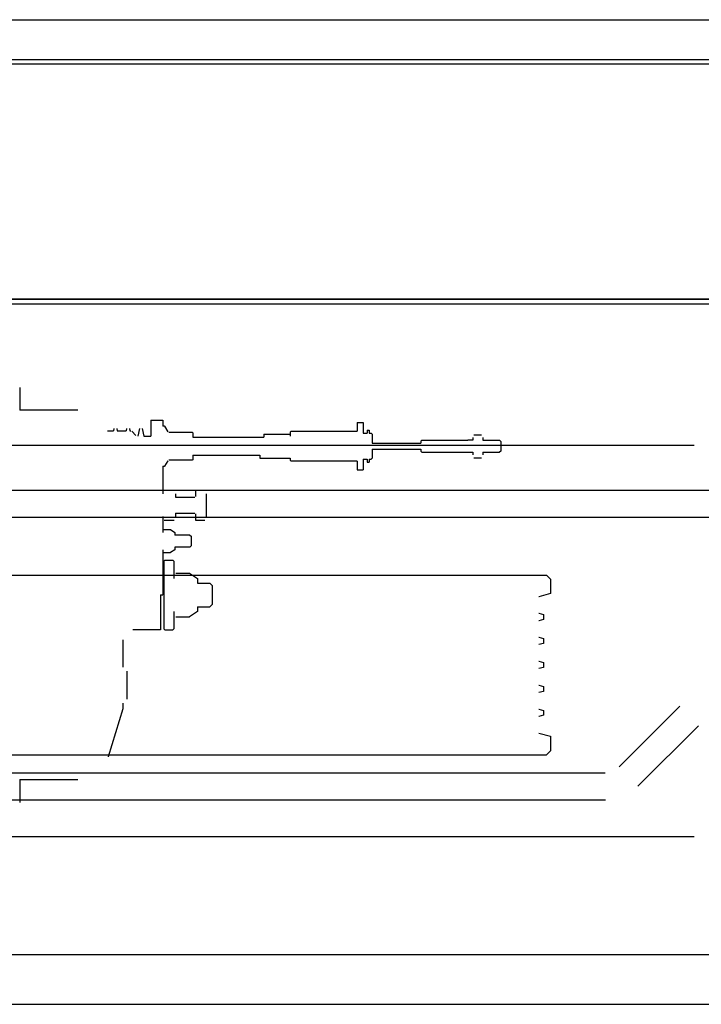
# Model space of a CAD drawing. Header units: millimetres. Extents: x -8838 to 31257, y -6224 to 3754.
# Tile 202 of 205: x 2310 to 2344, y -111 to -62. Entities that reach past the tile are written whole.
import ezdxf

# ---------------------------------------------------------------- set-up
doc = ezdxf.new("R2010")
doc.units = ezdxf.units.MM
doc.header["$LTSCALE"] = 10
doc.header["$MEASUREMENT"] = 0
doc.linetypes.add('rzut 2 pietra$0$ArchiTECH.PC Solid Line Type', pattern=[0])
doc.linetypes.add('SUFIT_2 PIETRO$0$ArchiTECH.PC Solid Line Type', pattern=[0])
doc.layers.add('IS_ARCH', color=254, linetype='CONTINUOUS', lineweight=18)
doc.layers.add('SUFIT_2 PIETRO$0$WINDA', color=254, linetype='CONTINUOUS')

msp = doc.modelspace()

# ---------------------------------------------------------------- linework, layer by layer
at = {"layer": 'IS_ARCH', "linetype": 'rzut 2 pietra$0$ArchiTECH.PC Solid Line Type'}
for p, q in [((2168, -62), (2386, -62)), ((2170, -64), (2384, -64)), ((2383.87, -64.228), (2169.99, -64.228)), ((2181.99, -76.228), (2371.87, -76.228)), ((2372, -76), (2182, -76)), ((2182, -76), (2372, -76)), ((2182, -76), (2372, -76)), ((2182, -76), (2372, -76)), ((2310.002, -80.417), (2310.002, -81.567)), ((2310.002, -80.417), (2310.002, -81.567)), ((2310.002, -80.417), (2310.002, -81.567)), ((2312.91, -81.567), (2310.002, -81.567)), ((2312.91, -81.567), (2310.002, -81.567)), ((2312.91, -81.567), (2310.002, -81.567)), ((2316.568, -82.067), (2317.168, -82.067)), ((2316.568, -82.067), (2316.568, -82.867)), ((2316.568, -82.067), (2317.168, -82.067)), ((2316.568, -82.067), (2316.568, -82.867)), ((2316.568, -82.067), (2316.568, -82.867)), ((2316.568, -82.067), (2317.168, -82.067)), ((2317.168, -82.067), (2317.168, -82.367)), ((2317.168, -82.067), (2317.168, -82.367)), ((2317.168, -82.067), (2317.168, -82.367)), ((2326.908, -82.182), (2326.908, -82.617)), ((2326.908, -82.182), (2327.208, -82.182)), ((2326.908, -82.182), (2326.908, -82.617)), ((2326.908, -82.182), (2327.208, -82.182)), ((2326.908, -82.182), (2327.208, -82.182)), ((2326.908, -82.182), (2326.908, -82.617)), ((2327.208, -82.182), (2327.208, -82.717)), ((2327.208, -82.182), (2327.208, -82.717)), ((2327.208, -82.182), (2327.208, -82.717)), ((2314.403, -82.592), (2314.699, -82.592)), ((2314.403, -82.592), (2314.699, -82.592)), ((2314.403, -82.592), (2314.699, -82.592)), ((2314.72, -82.479), (2314.699, -82.592)), ((2314.72, -82.479), (2314.699, -82.592)), ((2314.72, -82.479), (2314.699, -82.592)), ((2314.867, -82.479), (2314.888, -82.592)), ((2314.867, -82.479), (2314.888, -82.592)), ((2314.867, -82.479), (2314.888, -82.592)), ((2314.888, -82.592), (2315.339, -82.592)), ((2314.888, -82.592), (2315.339, -82.592)), ((2314.888, -82.592), (2315.339, -82.592)), ((2315.36, -82.479), (2315.339, -82.592)), ((2315.36, -82.479), (2315.339, -82.592)), ((2315.36, -82.479), (2315.339, -82.592)), ((2315.507, -82.479), (2315.528, -82.592)), ((2315.507, -82.479), (2315.528, -82.592)), ((2315.507, -82.479), (2315.528, -82.592)), ((2315.528, -82.592), (2315.573, -82.592)), ((2315.528, -82.592), (2315.573, -82.592)), ((2315.528, -82.592), (2315.573, -82.592)), ((2315.615, -82.61), (2315.826, -82.82)), ((2315.615, -82.61), (2315.826, -82.82)), ((2315.615, -82.61), (2315.826, -82.82)), ((2316, -82.479), (2315.929, -82.867)), ((2316, -82.479), (2315.929, -82.867)), ((2316, -82.479), (2315.929, -82.867)), ((2316.147, -82.479), (2316.219, -82.867)), ((2316.147, -82.479), (2316.219, -82.867)), ((2316.147, -82.479), (2316.219, -82.867)), ((2316.568, -82.567), (2316.568, -82.867)), ((2316.568, -82.567), (2316.568, -82.867)), ((2316.568, -82.567), (2316.568, -82.867)), ((2317.265, -82.367), (2317.168, -82.367)), ((2317.265, -82.367), (2317.168, -82.367)), ((2317.265, -82.367), (2317.168, -82.367)), ((2317.265, -82.367), (2317.421, -82.637)), ((2317.265, -82.367), (2317.421, -82.637)), ((2317.265, -82.367), (2317.421, -82.637)), ((2317.473, -82.667), (2318.653, -82.667)), ((2317.473, -82.667), (2318.653, -82.667)), ((2317.473, -82.667), (2318.653, -82.667)), ((2318.653, -82.667), (2318.673, -82.687)), ((2318.653, -82.667), (2318.673, -82.687)), ((2318.653, -82.667), (2318.673, -82.687)), ((2318.673, -82.687), (2318.673, -82.917)), ((2318.673, -82.687), (2318.673, -82.917)), ((2318.673, -82.687), (2318.673, -82.917)), ((2322.229, -82.767), (2323.558, -82.767)), ((2322.229, -82.767), (2322.229, -82.917)), ((2322.229, -82.767), (2323.558, -82.767)), ((2322.229, -82.767), (2322.229, -82.917)), ((2322.229, -82.767), (2322.229, -82.917)), ((2322.229, -82.767), (2323.558, -82.767)), ((2323.608, -82.617), (2323.558, -82.667)), ((2323.608, -82.617), (2323.558, -82.667)), ((2323.608, -82.617), (2323.558, -82.667)), ((2323.558, -82.667), (2323.558, -82.867)), ((2323.558, -82.667), (2323.558, -82.867)), ((2323.558, -82.667), (2323.558, -82.867)), ((2323.608, -82.617), (2326.908, -82.617)), ((2323.608, -82.617), (2326.908, -82.617)), ((2323.608, -82.617), (2326.908, -82.617)), ((2327.208, -82.717), (2327.408, -82.717)), ((2327.208, -82.717), (2327.408, -82.717)), ((2327.208, -82.717), (2327.408, -82.717)), ((2327.408, -82.567), (2327.518, -82.567)), ((2327.408, -82.567), (2327.408, -82.717)), ((2327.408, -82.567), (2327.518, -82.567)), ((2327.408, -82.567), (2327.408, -82.717)), ((2327.408, -82.567), (2327.408, -82.717)), ((2327.408, -82.567), (2327.518, -82.567)), ((2327.518, -82.567), (2327.518, -82.717)), ((2327.518, -82.567), (2327.518, -82.717)), ((2327.518, -82.567), (2327.518, -82.717)), ((2327.518, -82.717), (2327.608, -82.717)), ((2327.518, -82.717), (2327.608, -82.717)), ((2327.518, -82.717), (2327.608, -82.717)), ((2327.608, -82.717), (2327.658, -82.767)), ((2327.608, -82.717), (2327.658, -82.767)), ((2327.608, -82.717), (2327.658, -82.767)), ((2327.658, -82.767), (2327.658, -83.017)), ((2327.658, -82.767), (2327.658, -83.017)), ((2327.658, -82.767), (2327.658, -83.017)), ((2332.76, -82.79), (2333.152, -82.79)), ((2332.76, -82.79), (2333.152, -82.79)), ((2332.76, -82.79), (2333.152, -82.79)), ((2287.2, -83.32), (2343.8, -83.32)), ((2287.2, -83.32), (2343.8, -83.32)), ((2287.2, -83.32), (2343.8, -83.32)), ((2316.219, -82.867), (2316.568, -82.867)), ((2316.219, -82.867), (2316.568, -82.867)), ((2316.219, -82.867), (2316.568, -82.867)), ((2318.673, -82.917), (2322.229, -82.917)), ((2318.673, -82.917), (2322.229, -82.917)), ((2318.673, -82.917), (2322.229, -82.917)), ((2327.658, -83.017), (2327.658, -83.217)), ((2327.658, -83.017), (2327.658, -83.217)), ((2327.658, -83.017), (2327.658, -83.217)), ((2327.658, -83.217), (2330.106, -83.217)), ((2327.658, -83.217), (2330.106, -83.217)), ((2327.658, -83.217), (2330.106, -83.217)), ((2330.156, -83.067), (2330.106, -83.117)), ((2330.156, -83.067), (2330.106, -83.117)), ((2330.156, -83.067), (2330.106, -83.117)), ((2330.106, -83.117), (2330.106, -83.217)), ((2330.106, -83.117), (2330.106, -83.217)), ((2330.106, -83.117), (2330.106, -83.217)), ((2330.156, -83.067), (2332.462, -83.067)), ((2330.156, -83.067), (2332.462, -83.067)), ((2330.156, -83.067), (2332.462, -83.067)), ((2332.706, -83.067), (2332.462, -83.067)), ((2332.706, -83.067), (2332.462, -83.067)), ((2332.706, -83.067), (2332.462, -83.067)), ((2332.706, -82.934), (2332.706, -83.067)), ((2332.706, -82.934), (2332.706, -83.067)), ((2332.706, -82.934), (2332.706, -83.067)), ((2333.206, -82.934), (2333.206, -83.067)), ((2333.206, -82.934), (2333.206, -83.067)), ((2333.206, -82.934), (2333.206, -83.067)), ((2333.206, -83.067), (2334.046, -83.067)), ((2333.206, -83.067), (2334.046, -83.067)), ((2333.206, -83.067), (2334.046, -83.067)), ((2334.046, -83.067), (2334.106, -83.127)), ((2334.046, -83.067), (2334.106, -83.127)), ((2334.046, -83.067), (2334.106, -83.127)), ((2334.106, -83.127), (2334.106, -83.607)), ((2334.106, -83.127), (2334.106, -83.607)), ((2334.106, -83.127), (2334.106, -83.607)), ((2318.673, -83.817), (2322.03, -83.817)), ((2318.673, -83.817), (2318.673, -83.857)), ((2318.673, -83.817), (2322.03, -83.817)), ((2318.673, -83.817), (2318.673, -83.857)), ((2318.673, -83.817), (2318.673, -83.857)), ((2318.673, -83.817), (2322.03, -83.817)), ((2322.03, -83.817), (2322.03, -83.967)), ((2322.03, -83.817), (2322.03, -83.967)), ((2322.03, -83.817), (2322.03, -83.967)), ((2327.658, -83.517), (2330.106, -83.517)), ((2327.658, -83.517), (2327.658, -83.717)), ((2327.658, -83.517), (2330.106, -83.517)), ((2327.658, -83.517), (2327.658, -83.717)), ((2327.658, -83.517), (2327.658, -83.717)), ((2327.658, -83.517), (2330.106, -83.517)), ((2327.658, -83.717), (2327.658, -83.967)), ((2327.658, -83.717), (2327.658, -83.967)), ((2327.658, -83.717), (2327.658, -83.967)), ((2330.106, -83.517), (2330.106, -83.617)), ((2330.106, -83.517), (2330.106, -83.617)), ((2330.106, -83.517), (2330.106, -83.617)), ((2330.106, -83.617), (2330.156, -83.667)), ((2330.106, -83.617), (2330.156, -83.667)), ((2330.106, -83.617), (2330.156, -83.667)), ((2330.156, -83.667), (2332.706, -83.667)), ((2330.156, -83.667), (2332.706, -83.667)), ((2330.156, -83.667), (2332.706, -83.667)), ((2332.706, -83.667), (2332.706, -83.8)), ((2332.706, -83.667), (2332.706, -83.8)), ((2332.706, -83.667), (2332.706, -83.8)), ((2333.206, -83.667), (2334.046, -83.667)), ((2333.206, -83.667), (2333.206, -83.8)), ((2333.206, -83.667), (2334.046, -83.667)), ((2333.206, -83.667), (2333.206, -83.8)), ((2333.206, -83.667), (2333.206, -83.8)), ((2333.206, -83.667), (2334.046, -83.667)), ((2334.106, -83.607), (2334.046, -83.667)), ((2334.106, -83.607), (2334.046, -83.667)), ((2334.106, -83.607), (2334.046, -83.667)), ((2317.421, -84.097), (2317.265, -84.367)), ((2317.421, -84.097), (2317.265, -84.367)), ((2317.421, -84.097), (2317.265, -84.367)), ((2318.653, -84.067), (2317.473, -84.067)), ((2318.653, -84.067), (2317.473, -84.067)), ((2318.653, -84.067), (2317.473, -84.067)), ((2318.673, -84.047), (2318.653, -84.067)), ((2318.673, -84.047), (2318.653, -84.067)), ((2318.673, -84.047), (2318.653, -84.067)), ((2318.673, -83.857), (2318.673, -84.047)), ((2318.673, -83.857), (2318.673, -84.047)), ((2318.673, -83.857), (2318.673, -84.047)), ((2322.03, -83.967), (2323.558, -83.967)), ((2322.03, -83.967), (2323.558, -83.967)), ((2322.03, -83.967), (2323.558, -83.967)), ((2323.558, -83.967), (2323.558, -84.067)), ((2323.558, -83.967), (2323.558, -84.067)), ((2323.558, -83.967), (2323.558, -84.067)), ((2323.558, -84.067), (2323.608, -84.117)), ((2323.558, -84.067), (2323.608, -84.117)), ((2323.558, -84.067), (2323.608, -84.117)), ((2326.908, -84.117), (2323.608, -84.117)), ((2326.908, -84.117), (2323.608, -84.117)), ((2326.908, -84.117), (2323.608, -84.117)), ((2326.908, -84.117), (2326.908, -84.552)), ((2326.908, -84.117), (2326.908, -84.552)), ((2326.908, -84.117), (2326.908, -84.552)), ((2327.208, -84.017), (2327.208, -84.552)), ((2327.208, -84.017), (2327.408, -84.017)), ((2327.208, -84.017), (2327.208, -84.552)), ((2327.208, -84.017), (2327.408, -84.017)), ((2327.208, -84.017), (2327.408, -84.017)), ((2327.208, -84.017), (2327.208, -84.552)), ((2327.408, -84.017), (2327.408, -84.167)), ((2327.408, -84.017), (2327.408, -84.167)), ((2327.408, -84.017), (2327.408, -84.167)), ((2327.408, -84.167), (2327.518, -84.167)), ((2327.408, -84.167), (2327.518, -84.167)), ((2327.408, -84.167), (2327.518, -84.167)), ((2327.518, -84.017), (2327.608, -84.017)), ((2327.518, -84.017), (2327.518, -84.167)), ((2327.518, -84.017), (2327.608, -84.017)), ((2327.518, -84.017), (2327.518, -84.167)), ((2327.518, -84.017), (2327.518, -84.167)), ((2327.518, -84.017), (2327.608, -84.017)), ((2327.658, -83.967), (2327.608, -84.017)), ((2327.658, -83.967), (2327.608, -84.017)), ((2327.658, -83.967), (2327.608, -84.017)), ((2332.76, -83.944), (2333.152, -83.944)), ((2332.76, -83.944), (2333.152, -83.944)), ((2332.76, -83.944), (2333.152, -83.944)), ((2317.168, -84.367), (2317.265, -84.367)), ((2317.168, -84.367), (2317.168, -85.078)), ((2317.168, -84.367), (2317.168, -84.467)), ((2317.168, -84.367), (2317.265, -84.367)), ((2317.168, -84.367), (2317.168, -85.078)), ((2317.168, -84.367), (2317.168, -84.467)), ((2317.168, -84.367), (2317.168, -84.467)), ((2317.168, -84.367), (2317.168, -85.078)), ((2317.168, -84.367), (2317.265, -84.367)), ((2326.908, -84.552), (2327.208, -84.552)), ((2326.908, -84.552), (2327.208, -84.552)), ((2326.908, -84.552), (2327.208, -84.552)), ((2317.168, -85.078), (2317.168, -85.754)), ((2317.168, -85.078), (2317.168, -85.754)), ((2317.168, -85.078), (2317.168, -85.754)), ((2282.35, -85.57), (2348.55, -85.57)), ((2282.35, -85.57), (2348.55, -85.57)), ((2282.35, -85.57), (2348.55, -85.57)), ((2317.238, -85.566), (2317.748, -85.566)), ((2317.238, -85.566), (2317.748, -85.566)), ((2317.238, -85.566), (2317.748, -85.566)), ((2317.818, -85.754), (2317.818, -85.917)), ((2317.818, -85.754), (2317.818, -85.917)), ((2317.818, -85.754), (2317.818, -85.917)), ((2318.819, -85.566), (2318.819, -85.877)), ((2318.819, -85.566), (2319.279, -85.566)), ((2318.819, -85.566), (2318.819, -85.877)), ((2318.819, -85.566), (2319.279, -85.566)), ((2318.819, -85.566), (2319.279, -85.566)), ((2318.819, -85.566), (2318.819, -85.877)), ((2319.349, -85.754), (2319.349, -86.88)), ((2319.349, -85.754), (2319.349, -86.88)), ((2319.349, -85.754), (2319.349, -86.88)), ((2317.818, -85.917), (2318.779, -85.917)), ((2317.818, -85.917), (2318.779, -85.917)), ((2317.818, -85.917), (2318.779, -85.917)), ((2317.818, -86.717), (2317.818, -86.88)), ((2317.818, -86.717), (2318.779, -86.717)), ((2317.818, -86.717), (2317.818, -86.88)), ((2317.818, -86.717), (2318.779, -86.717)), ((2317.818, -86.717), (2318.779, -86.717)), ((2317.818, -86.717), (2317.818, -86.88)), ((2318.819, -86.757), (2318.819, -87.068)), ((2318.819, -86.757), (2318.819, -87.068)), ((2318.819, -86.757), (2318.819, -87.068)), ((2282.3, -86.92), (2348.7, -86.92)), ((2282.3, -86.92), (2348.7, -86.92)), ((2282.3, -86.92), (2348.7, -86.92)), ((2317.168, -86.88), (2317.168, -87.684)), ((2317.168, -86.88), (2317.168, -87.684)), ((2317.168, -86.88), (2317.168, -87.684)), ((2317.238, -87.068), (2317.748, -87.068)), ((2317.238, -87.068), (2317.748, -87.068)), ((2317.238, -87.068), (2317.748, -87.068)), ((2318.819, -87.068), (2319.279, -87.068)), ((2318.819, -87.068), (2319.279, -87.068)), ((2318.819, -87.068), (2319.279, -87.068)), ((2317.222, -87.54), (2317.564, -87.54)), ((2317.222, -87.54), (2317.564, -87.54)), ((2317.222, -87.54), (2317.564, -87.54)), ((2317.564, -87.54), (2317.768, -87.684)), ((2317.564, -87.54), (2317.768, -87.684)), ((2317.564, -87.54), (2317.768, -87.684)), ((2317.768, -87.684), (2317.768, -87.817)), ((2317.768, -87.684), (2317.768, -87.817)), ((2317.768, -87.684), (2317.768, -87.817)), ((2318.535, -87.817), (2317.768, -87.817)), ((2318.535, -87.817), (2317.768, -87.817)), ((2318.535, -87.817), (2317.768, -87.817)), ((2318.535, -87.817), (2318.595, -87.877)), ((2318.535, -87.817), (2318.595, -87.877)), ((2318.535, -87.817), (2318.595, -87.877)), ((2318.595, -87.877), (2318.595, -88.357)), ((2318.595, -87.877), (2318.595, -88.357)), ((2318.595, -87.877), (2318.595, -88.357)), ((2317.168, -88.55), (2317.168, -90.817)), ((2317.168, -88.55), (2317.168, -90.817)), ((2317.168, -88.55), (2317.168, -90.817)), ((2317.222, -88.694), (2317.564, -88.694)), ((2317.222, -88.694), (2317.564, -88.694)), ((2317.222, -88.694), (2317.564, -88.694)), ((2317.768, -88.55), (2317.564, -88.694)), ((2317.768, -88.55), (2317.564, -88.694)), ((2317.768, -88.55), (2317.564, -88.694)), ((2318.535, -88.417), (2317.768, -88.417)), ((2317.768, -88.417), (2317.768, -88.55)), ((2318.535, -88.417), (2317.768, -88.417)), ((2317.768, -88.417), (2317.768, -88.55)), ((2317.768, -88.417), (2317.768, -88.55)), ((2318.535, -88.417), (2317.768, -88.417)), ((2318.595, -88.357), (2318.535, -88.417)), ((2318.595, -88.357), (2318.535, -88.417)), ((2318.595, -88.357), (2318.535, -88.417)), ((2317.268, -89.067), (2317.218, -89.117)), ((2317.268, -89.067), (2317.218, -89.117)), ((2317.268, -89.067), (2317.218, -89.117)), ((2317.218, -89.117), (2317.218, -92.517)), ((2317.218, -89.117), (2317.218, -92.517)), ((2317.218, -89.117), (2317.218, -92.517)), ((2317.268, -89.067), (2317.668, -89.067)), ((2317.268, -89.067), (2317.668, -89.067)), ((2317.268, -89.067), (2317.668, -89.067)), ((2317.668, -89.067), (2317.718, -89.117)), ((2317.668, -89.067), (2317.718, -89.117)), ((2317.668, -89.067), (2317.718, -89.117)), ((2317.718, -89.117), (2317.718, -89.994)), ((2317.718, -89.117), (2317.718, -89.994)), ((2317.718, -89.117), (2317.718, -89.994)), ((2317.82, -89.72), (2318.516, -89.72)), ((2317.82, -89.72), (2318.516, -89.72)), ((2317.82, -89.72), (2318.516, -89.72)), ((2318.516, -89.72), (2318.918, -89.994)), ((2318.516, -89.72), (2318.918, -89.994)), ((2318.516, -89.72), (2318.918, -89.994)), ((2294.6, -89.82), (2336.4, -89.82)), ((2294.6, -89.82), (2336.4, -89.82)), ((2294.6, -89.82), (2336.4, -89.82)), ((2318.918, -89.994), (2318.918, -90.217)), ((2318.918, -89.994), (2318.918, -90.217)), ((2318.918, -89.994), (2318.918, -90.217)), ((2318.918, -90.217), (2319.527, -90.217)), ((2318.918, -90.217), (2319.527, -90.217)), ((2318.918, -90.217), (2319.527, -90.217)), ((2319.527, -90.217), (2319.647, -90.337)), ((2319.527, -90.217), (2319.647, -90.337)), ((2319.527, -90.217), (2319.647, -90.337)), ((2336.4, -89.82), (2336.6, -90.02)), ((2336.4, -89.82), (2336.6, -90.02)), ((2336.4, -89.82), (2336.6, -90.02)), ((2336.6, -90.02), (2336.6, -90.749)), ((2336.6, -90.02), (2336.6, -90.749)), ((2336.6, -90.02), (2336.6, -90.749)), ((2319.647, -90.337), (2319.647, -91.297)), ((2319.647, -90.337), (2319.647, -91.297)), ((2319.647, -90.337), (2319.647, -91.297)), ((2317.065, -90.817), (2317.168, -90.817)), ((2317.065, -90.817), (2317.065, -92.567)), ((2317.065, -90.817), (2317.168, -90.817)), ((2317.065, -90.817), (2317.065, -92.567)), ((2317.065, -90.817), (2317.065, -92.567)), ((2317.065, -90.817), (2317.168, -90.817)), ((2336.6, -90.749), (2336.019, -90.905)), ((2336.6, -90.749), (2336.019, -90.905)), ((2336.6, -90.749), (2336.019, -90.905)), ((2317.718, -91.64), (2317.718, -92.517)), ((2317.718, -91.64), (2317.718, -92.517)), ((2317.718, -91.64), (2317.718, -92.517)), ((2318.918, -91.64), (2318.516, -91.914)), ((2318.918, -91.64), (2318.516, -91.914)), ((2318.918, -91.64), (2318.516, -91.914)), ((2318.918, -91.417), (2319.527, -91.417)), ((2318.918, -91.417), (2318.918, -91.64)), ((2318.918, -91.417), (2319.527, -91.417)), ((2318.918, -91.417), (2318.918, -91.64)), ((2318.918, -91.417), (2318.918, -91.64)), ((2318.918, -91.417), (2319.527, -91.417)), ((2319.647, -91.297), (2319.527, -91.417)), ((2319.647, -91.297), (2319.527, -91.417)), ((2319.647, -91.297), (2319.527, -91.417)), ((2317.82, -91.914), (2318.516, -91.914)), ((2317.82, -91.914), (2318.516, -91.914)), ((2317.82, -91.914), (2318.516, -91.914)), ((2336.019, -91.735), (2336.25, -91.797)), ((2336.019, -91.735), (2336.25, -91.797)), ((2336.019, -91.735), (2336.25, -91.797)), ((2336.25, -92.043), (2336.019, -92.105)), ((2336.25, -92.043), (2336.019, -92.105)), ((2336.25, -92.043), (2336.019, -92.105)), ((2336.25, -91.797), (2336.25, -92.043)), ((2336.25, -91.797), (2336.25, -92.043)), ((2336.25, -91.797), (2336.25, -92.043)), ((2317.065, -92.567), (2315.665, -92.567)), ((2317.065, -92.567), (2315.665, -92.567)), ((2317.065, -92.567), (2315.665, -92.567)), ((2317.218, -92.517), (2317.268, -92.567)), ((2317.218, -92.517), (2317.268, -92.567)), ((2317.218, -92.517), (2317.268, -92.567)), ((2317.268, -92.567), (2317.668, -92.567)), ((2317.268, -92.567), (2317.668, -92.567)), ((2317.268, -92.567), (2317.668, -92.567)), ((2317.718, -92.517), (2317.668, -92.567)), ((2317.718, -92.517), (2317.668, -92.567)), ((2317.718, -92.517), (2317.668, -92.567)), ((2315.165, -93.067), (2315.165, -94.431)), ((2315.165, -93.067), (2315.165, -94.431)), ((2315.165, -93.067), (2315.165, -94.431)), ((2336.019, -92.935), (2336.25, -92.997)), ((2336.019, -92.935), (2336.25, -92.997)), ((2336.019, -92.935), (2336.25, -92.997)), ((2336.25, -92.997), (2336.25, -93.243)), ((2336.25, -92.997), (2336.25, -93.243)), ((2336.25, -92.997), (2336.25, -93.243)), ((2336.25, -93.243), (2336.019, -93.305)), ((2336.25, -93.243), (2336.019, -93.305)), ((2336.25, -93.243), (2336.019, -93.305)), ((2336.019, -94.135), (2336.25, -94.197)), ((2336.019, -94.135), (2336.25, -94.197)), ((2336.019, -94.135), (2336.25, -94.197)), ((2336.25, -94.197), (2336.25, -94.443)), ((2336.25, -94.197), (2336.25, -94.443)), ((2336.25, -94.197), (2336.25, -94.443)), ((2315.365, -94.631), (2315.365, -96.031)), ((2315.365, -94.631), (2315.365, -96.031)), ((2315.365, -94.631), (2315.365, -96.031)), ((2336.25, -94.443), (2336.019, -94.505)), ((2336.25, -94.443), (2336.019, -94.505)), ((2336.25, -94.443), (2336.019, -94.505)), ((2336.019, -95.335), (2336.25, -95.397)), ((2336.019, -95.335), (2336.25, -95.397)), ((2336.019, -95.335), (2336.25, -95.397)), ((2336.25, -95.643), (2336.019, -95.705)), ((2336.25, -95.643), (2336.019, -95.705)), ((2336.25, -95.643), (2336.019, -95.705)), ((2336.25, -95.397), (2336.25, -95.643)), ((2336.25, -95.397), (2336.25, -95.643)), ((2336.25, -95.397), (2336.25, -95.643)), ((2315.165, -96.517), (2314.442, -98.927)), ((2315.165, -96.517), (2314.442, -98.927)), ((2315.165, -96.517), (2314.442, -98.927)), ((2315.165, -96.231), (2315.165, -96.517)), ((2315.165, -96.231), (2315.165, -96.517)), ((2315.165, -96.231), (2315.165, -96.517)), ((2336.019, -96.535), (2336.25, -96.597)), ((2336.019, -96.535), (2336.25, -96.597)), ((2336.019, -96.535), (2336.25, -96.597)), ((2336.25, -96.597), (2336.25, -96.843)), ((2336.25, -96.597), (2336.25, -96.843)), ((2336.25, -96.597), (2336.25, -96.843)), ((2343.078, -96.394), (2340.044, -99.427)), ((2343.078, -96.394), (2340.044, -99.427)), ((2343.078, -96.394), (2340.044, -99.427)), ((2336.25, -96.843), (2336.019, -96.905)), ((2336.25, -96.843), (2336.019, -96.905)), ((2336.25, -96.843), (2336.019, -96.905)), ((2344.018, -97.363), (2340.984, -100.396)), ((2344.018, -97.363), (2340.984, -100.396)), ((2344.018, -97.363), (2340.984, -100.396)), ((2336.019, -97.735), (2336.6, -97.891)), ((2336.019, -97.735), (2336.6, -97.891)), ((2336.019, -97.735), (2336.6, -97.891)), ((2336.6, -97.891), (2336.6, -98.62)), ((2336.6, -97.891), (2336.6, -98.62)), ((2336.6, -97.891), (2336.6, -98.62)), ((2336.6, -98.62), (2336.4, -98.82)), ((2336.6, -98.62), (2336.4, -98.82)), ((2336.6, -98.62), (2336.4, -98.82)), ((2294.6, -98.82), (2336.4, -98.82)), ((2294.6, -98.82), (2336.4, -98.82)), ((2294.6, -98.82), (2336.4, -98.82)), ((2291.663, -99.72), (2339.337, -99.72)), ((2291.663, -99.72), (2339.337, -99.72)), ((2291.663, -99.72), (2339.337, -99.72)), ((2310.003, -100.067), (2310.002, -101.217)), ((2310.003, -100.067), (2310.002, -101.217)), ((2310.003, -100.067), (2310.002, -101.217)), ((2310.003, -100.067), (2312.91, -100.067)), ((2310.003, -100.067), (2312.91, -100.067)), ((2310.003, -100.067), (2312.91, -100.067)), ((2291.642, -101.07), (2339.358, -101.07)), ((2291.642, -101.07), (2339.358, -101.07)), ((2291.642, -101.07), (2339.358, -101.07)), ((2287.2, -102.92), (2343.8, -102.92)), ((2287.2, -102.92), (2343.8, -102.92)), ((2287.2, -102.92), (2343.8, -102.92)), ((2202.5, -108.82), (2355, -108.82)), ((2202.5, -108.82), (2355, -108.82)), ((2202.5, -108.82), (2355, -108.82)), ((2202.5, -111.32), (2352.5, -111.32)), ((2202.5, -111.32), (2352.5, -111.32)), ((2202.5, -111.32), (2352.5, -111.32))]:
    msp.add_line(p, q, dxfattribs=at)
at = {"layer": 'SUFIT_2 PIETRO$0$WINDA', "linetype": 'SUFIT_2 PIETRO$0$ArchiTECH.PC Solid Line Type'}
for p, q in [((2168, -62), (2386, -62)), ((2170, -64), (2384, -64)), ((2383.87, -64.228), (2169.99, -64.228)), ((2181.99, -76.228), (2371.87, -76.228)), ((2372, -76), (2182, -76)), ((2182, -76), (2372, -76)), ((2182, -76), (2372, -76)), ((2182, -76), (2372, -76)), ((2310.002, -80.417), (2310.002, -81.567)), ((2310.002, -80.417), (2310.002, -81.567)), ((2310.002, -80.417), (2310.002, -81.567)), ((2312.91, -81.567), (2310.002, -81.567)), ((2312.91, -81.567), (2310.002, -81.567)), ((2312.91, -81.567), (2310.002, -81.567)), ((2316.568, -82.067), (2317.168, -82.067)), ((2316.568, -82.067), (2316.568, -82.867)), ((2316.568, -82.067), (2316.568, -82.867)), ((2316.568, -82.067), (2317.168, -82.067)), ((2316.568, -82.067), (2316.568, -82.867)), ((2316.568, -82.067), (2317.168, -82.067)), ((2317.168, -82.067), (2317.168, -82.367)), ((2317.168, -82.067), (2317.168, -82.367)), ((2317.168, -82.067), (2317.168, -82.367)), ((2326.908, -82.182), (2326.908, -82.617)), ((2326.908, -82.182), (2327.208, -82.182)), ((2326.908, -82.182), (2327.208, -82.182)), ((2326.908, -82.182), (2326.908, -82.617)), ((2326.908, -82.182), (2327.208, -82.182)), ((2326.908, -82.182), (2326.908, -82.617)), ((2327.208, -82.182), (2327.208, -82.717)), ((2327.208, -82.182), (2327.208, -82.717)), ((2327.208, -82.182), (2327.208, -82.717)), ((2314.403, -82.592), (2314.699, -82.592)), ((2314.403, -82.592), (2314.699, -82.592)), ((2314.403, -82.592), (2314.699, -82.592)), ((2314.72, -82.479), (2314.699, -82.592)), ((2314.72, -82.479), (2314.699, -82.592)), ((2314.72, -82.479), (2314.699, -82.592)), ((2314.867, -82.479), (2314.888, -82.592)), ((2314.867, -82.479), (2314.888, -82.592)), ((2314.867, -82.479), (2314.888, -82.592)), ((2314.888, -82.592), (2315.339, -82.592)), ((2314.888, -82.592), (2315.339, -82.592)), ((2314.888, -82.592), (2315.339, -82.592)), ((2315.36, -82.479), (2315.339, -82.592)), ((2315.36, -82.479), (2315.339, -82.592)), ((2315.36, -82.479), (2315.339, -82.592)), ((2315.507, -82.479), (2315.528, -82.592)), ((2315.507, -82.479), (2315.528, -82.592)), ((2315.507, -82.479), (2315.528, -82.592)), ((2315.528, -82.592), (2315.573, -82.592)), ((2315.528, -82.592), (2315.573, -82.592)), ((2315.528, -82.592), (2315.573, -82.592)), ((2315.615, -82.61), (2315.826, -82.82)), ((2315.615, -82.61), (2315.826, -82.82)), ((2315.615, -82.61), (2315.826, -82.82)), ((2316, -82.479), (2315.929, -82.867)), ((2316, -82.479), (2315.929, -82.867)), ((2316, -82.479), (2315.929, -82.867)), ((2316.147, -82.479), (2316.219, -82.867)), ((2316.147, -82.479), (2316.219, -82.867)), ((2316.147, -82.479), (2316.219, -82.867)), ((2316.568, -82.567), (2316.568, -82.867)), ((2316.568, -82.567), (2316.568, -82.867)), ((2316.568, -82.567), (2316.568, -82.867)), ((2317.265, -82.367), (2317.168, -82.367)), ((2317.265, -82.367), (2317.168, -82.367)), ((2317.265, -82.367), (2317.168, -82.367)), ((2317.265, -82.367), (2317.421, -82.637)), ((2317.265, -82.367), (2317.421, -82.637)), ((2317.265, -82.367), (2317.421, -82.637)), ((2317.473, -82.667), (2318.653, -82.667)), ((2317.473, -82.667), (2318.653, -82.667)), ((2317.473, -82.667), (2318.653, -82.667)), ((2318.653, -82.667), (2318.673, -82.687)), ((2318.653, -82.667), (2318.673, -82.687)), ((2318.653, -82.667), (2318.673, -82.687)), ((2318.673, -82.687), (2318.673, -82.917)), ((2318.673, -82.687), (2318.673, -82.917)), ((2318.673, -82.687), (2318.673, -82.917)), ((2322.229, -82.767), (2323.558, -82.767)), ((2322.229, -82.767), (2322.229, -82.917)), ((2322.229, -82.767), (2322.229, -82.917)), ((2322.229, -82.767), (2323.558, -82.767)), ((2322.229, -82.767), (2322.229, -82.917)), ((2322.229, -82.767), (2323.558, -82.767)), ((2323.608, -82.617), (2323.558, -82.667)), ((2323.608, -82.617), (2323.558, -82.667)), ((2323.608, -82.617), (2323.558, -82.667)), ((2323.558, -82.667), (2323.558, -82.867)), ((2323.558, -82.667), (2323.558, -82.867)), ((2323.558, -82.667), (2323.558, -82.867)), ((2323.608, -82.617), (2326.908, -82.617)), ((2323.608, -82.617), (2326.908, -82.617)), ((2323.608, -82.617), (2326.908, -82.617)), ((2327.208, -82.717), (2327.408, -82.717)), ((2327.208, -82.717), (2327.408, -82.717)), ((2327.208, -82.717), (2327.408, -82.717)), ((2327.408, -82.567), (2327.518, -82.567)), ((2327.408, -82.567), (2327.408, -82.717)), ((2327.408, -82.567), (2327.408, -82.717)), ((2327.408, -82.567), (2327.518, -82.567)), ((2327.408, -82.567), (2327.408, -82.717)), ((2327.408, -82.567), (2327.518, -82.567)), ((2327.518, -82.567), (2327.518, -82.717)), ((2327.518, -82.567), (2327.518, -82.717)), ((2327.518, -82.567), (2327.518, -82.717)), ((2327.518, -82.717), (2327.608, -82.717)), ((2327.518, -82.717), (2327.608, -82.717)), ((2327.518, -82.717), (2327.608, -82.717)), ((2327.608, -82.717), (2327.658, -82.767)), ((2327.608, -82.717), (2327.658, -82.767)), ((2327.608, -82.717), (2327.658, -82.767)), ((2327.658, -82.767), (2327.658, -83.017)), ((2327.658, -82.767), (2327.658, -83.017)), ((2327.658, -82.767), (2327.658, -83.017)), ((2332.76, -82.79), (2333.152, -82.79)), ((2332.76, -82.79), (2333.152, -82.79)), ((2332.76, -82.79), (2333.152, -82.79)), ((2287.2, -83.32), (2343.8, -83.32)), ((2287.2, -83.32), (2343.8, -83.32)), ((2287.2, -83.32), (2343.8, -83.32)), ((2316.219, -82.867), (2316.568, -82.867)), ((2316.219, -82.867), (2316.568, -82.867)), ((2316.219, -82.867), (2316.568, -82.867)), ((2318.673, -82.917), (2322.229, -82.917)), ((2318.673, -82.917), (2322.229, -82.917)), ((2318.673, -82.917), (2322.229, -82.917)), ((2327.658, -83.017), (2327.658, -83.217)), ((2327.658, -83.017), (2327.658, -83.217)), ((2327.658, -83.017), (2327.658, -83.217)), ((2327.658, -83.217), (2330.106, -83.217)), ((2327.658, -83.217), (2330.106, -83.217)), ((2327.658, -83.217), (2330.106, -83.217)), ((2330.156, -83.067), (2330.106, -83.117)), ((2330.156, -83.067), (2330.106, -83.117)), ((2330.156, -83.067), (2330.106, -83.117)), ((2330.106, -83.117), (2330.106, -83.217)), ((2330.106, -83.117), (2330.106, -83.217)), ((2330.106, -83.117), (2330.106, -83.217)), ((2330.156, -83.067), (2332.462, -83.067)), ((2330.156, -83.067), (2332.462, -83.067)), ((2330.156, -83.067), (2332.462, -83.067)), ((2332.706, -83.067), (2332.462, -83.067)), ((2332.706, -83.067), (2332.462, -83.067)), ((2332.706, -83.067), (2332.462, -83.067)), ((2332.706, -82.934), (2332.706, -83.067)), ((2332.706, -82.934), (2332.706, -83.067)), ((2332.706, -82.934), (2332.706, -83.067)), ((2333.206, -82.934), (2333.206, -83.067)), ((2333.206, -82.934), (2333.206, -83.067)), ((2333.206, -82.934), (2333.206, -83.067)), ((2333.206, -83.067), (2334.046, -83.067)), ((2333.206, -83.067), (2334.046, -83.067)), ((2333.206, -83.067), (2334.046, -83.067)), ((2334.046, -83.067), (2334.106, -83.127)), ((2334.046, -83.067), (2334.106, -83.127)), ((2334.046, -83.067), (2334.106, -83.127)), ((2334.106, -83.127), (2334.106, -83.607)), ((2334.106, -83.127), (2334.106, -83.607)), ((2334.106, -83.127), (2334.106, -83.607)), ((2318.673, -83.817), (2322.03, -83.817)), ((2318.673, -83.817), (2318.673, -83.857)), ((2318.673, -83.817), (2318.673, -83.857)), ((2318.673, -83.817), (2322.03, -83.817)), ((2318.673, -83.817), (2318.673, -83.857)), ((2318.673, -83.817), (2322.03, -83.817)), ((2322.03, -83.817), (2322.03, -83.967)), ((2322.03, -83.817), (2322.03, -83.967)), ((2322.03, -83.817), (2322.03, -83.967)), ((2327.658, -83.517), (2330.106, -83.517)), ((2327.658, -83.517), (2327.658, -83.717)), ((2327.658, -83.517), (2327.658, -83.717)), ((2327.658, -83.517), (2330.106, -83.517)), ((2327.658, -83.517), (2327.658, -83.717)), ((2327.658, -83.517), (2330.106, -83.517)), ((2327.658, -83.717), (2327.658, -83.967)), ((2327.658, -83.717), (2327.658, -83.967)), ((2327.658, -83.717), (2327.658, -83.967)), ((2330.106, -83.517), (2330.106, -83.617)), ((2330.106, -83.517), (2330.106, -83.617)), ((2330.106, -83.517), (2330.106, -83.617)), ((2330.106, -83.617), (2330.156, -83.667)), ((2330.106, -83.617), (2330.156, -83.667)), ((2330.106, -83.617), (2330.156, -83.667)), ((2330.156, -83.667), (2332.706, -83.667)), ((2330.156, -83.667), (2332.706, -83.667)), ((2330.156, -83.667), (2332.706, -83.667)), ((2332.706, -83.667), (2332.706, -83.8)), ((2332.706, -83.667), (2332.706, -83.8)), ((2332.706, -83.667), (2332.706, -83.8)), ((2333.206, -83.667), (2334.046, -83.667)), ((2333.206, -83.667), (2333.206, -83.8)), ((2333.206, -83.667), (2333.206, -83.8)), ((2333.206, -83.667), (2334.046, -83.667)), ((2333.206, -83.667), (2333.206, -83.8)), ((2333.206, -83.667), (2334.046, -83.667)), ((2334.106, -83.607), (2334.046, -83.667)), ((2334.106, -83.607), (2334.046, -83.667)), ((2334.106, -83.607), (2334.046, -83.667)), ((2317.421, -84.097), (2317.265, -84.367)), ((2317.421, -84.097), (2317.265, -84.367)), ((2317.421, -84.097), (2317.265, -84.367)), ((2318.653, -84.067), (2317.473, -84.067)), ((2318.653, -84.067), (2317.473, -84.067)), ((2318.653, -84.067), (2317.473, -84.067)), ((2318.673, -84.047), (2318.653, -84.067)), ((2318.673, -84.047), (2318.653, -84.067)), ((2318.673, -84.047), (2318.653, -84.067)), ((2318.673, -83.857), (2318.673, -84.047)), ((2318.673, -83.857), (2318.673, -84.047)), ((2318.673, -83.857), (2318.673, -84.047)), ((2322.03, -83.967), (2323.558, -83.967)), ((2322.03, -83.967), (2323.558, -83.967)), ((2322.03, -83.967), (2323.558, -83.967)), ((2323.558, -83.967), (2323.558, -84.067)), ((2323.558, -83.967), (2323.558, -84.067)), ((2323.558, -83.967), (2323.558, -84.067)), ((2323.558, -84.067), (2323.608, -84.117)), ((2323.558, -84.067), (2323.608, -84.117)), ((2323.558, -84.067), (2323.608, -84.117)), ((2326.908, -84.117), (2323.608, -84.117)), ((2326.908, -84.117), (2323.608, -84.117)), ((2326.908, -84.117), (2323.608, -84.117)), ((2326.908, -84.117), (2326.908, -84.552)), ((2326.908, -84.117), (2326.908, -84.552)), ((2326.908, -84.117), (2326.908, -84.552)), ((2327.208, -84.017), (2327.208, -84.552)), ((2327.208, -84.017), (2327.408, -84.017)), ((2327.208, -84.017), (2327.408, -84.017)), ((2327.208, -84.017), (2327.208, -84.552)), ((2327.208, -84.017), (2327.408, -84.017)), ((2327.208, -84.017), (2327.208, -84.552)), ((2327.408, -84.017), (2327.408, -84.167)), ((2327.408, -84.017), (2327.408, -84.167)), ((2327.408, -84.017), (2327.408, -84.167)), ((2327.408, -84.167), (2327.518, -84.167)), ((2327.408, -84.167), (2327.518, -84.167)), ((2327.408, -84.167), (2327.518, -84.167)), ((2327.518, -84.017), (2327.608, -84.017)), ((2327.518, -84.017), (2327.518, -84.167)), ((2327.518, -84.017), (2327.518, -84.167)), ((2327.518, -84.017), (2327.608, -84.017)), ((2327.518, -84.017), (2327.518, -84.167)), ((2327.518, -84.017), (2327.608, -84.017)), ((2327.658, -83.967), (2327.608, -84.017)), ((2327.658, -83.967), (2327.608, -84.017)), ((2327.658, -83.967), (2327.608, -84.017)), ((2332.76, -83.944), (2333.152, -83.944)), ((2332.76, -83.944), (2333.152, -83.944)), ((2332.76, -83.944), (2333.152, -83.944)), ((2317.168, -84.367), (2317.265, -84.367)), ((2317.168, -84.367), (2317.168, -85.078)), ((2317.168, -84.367), (2317.168, -84.467)), ((2317.168, -84.367), (2317.168, -84.467)), ((2317.168, -84.367), (2317.168, -85.078)), ((2317.168, -84.367), (2317.265, -84.367)), ((2317.168, -84.367), (2317.168, -84.467)), ((2317.168, -84.367), (2317.168, -85.078)), ((2317.168, -84.367), (2317.265, -84.367)), ((2326.908, -84.552), (2327.208, -84.552)), ((2326.908, -84.552), (2327.208, -84.552)), ((2326.908, -84.552), (2327.208, -84.552)), ((2317.168, -85.078), (2317.168, -85.754)), ((2317.168, -85.078), (2317.168, -85.754)), ((2317.168, -85.078), (2317.168, -85.754)), ((2282.35, -85.57), (2348.55, -85.57)), ((2282.35, -85.57), (2348.55, -85.57)), ((2282.35, -85.57), (2348.55, -85.57)), ((2317.238, -85.566), (2317.748, -85.566)), ((2317.238, -85.566), (2317.748, -85.566)), ((2317.238, -85.566), (2317.748, -85.566)), ((2317.818, -85.754), (2317.818, -85.917)), ((2317.818, -85.754), (2317.818, -85.917)), ((2317.818, -85.754), (2317.818, -85.917)), ((2318.819, -85.566), (2318.819, -85.877)), ((2318.819, -85.566), (2319.279, -85.566)), ((2318.819, -85.566), (2319.279, -85.566)), ((2318.819, -85.566), (2318.819, -85.877)), ((2318.819, -85.566), (2319.279, -85.566)), ((2318.819, -85.566), (2318.819, -85.877)), ((2319.349, -85.754), (2319.349, -86.88)), ((2319.349, -85.754), (2319.349, -86.88)), ((2319.349, -85.754), (2319.349, -86.88)), ((2317.818, -85.917), (2318.779, -85.917)), ((2317.818, -85.917), (2318.779, -85.917)), ((2317.818, -85.917), (2318.779, -85.917)), ((2317.818, -86.717), (2317.818, -86.88)), ((2317.818, -86.717), (2318.779, -86.717)), ((2317.818, -86.717), (2318.779, -86.717)), ((2317.818, -86.717), (2317.818, -86.88)), ((2317.818, -86.717), (2318.779, -86.717)), ((2317.818, -86.717), (2317.818, -86.88)), ((2318.819, -86.757), (2318.819, -87.068)), ((2318.819, -86.757), (2318.819, -87.068)), ((2318.819, -86.757), (2318.819, -87.068)), ((2282.3, -86.92), (2348.7, -86.92)), ((2282.3, -86.92), (2348.7, -86.92)), ((2282.3, -86.92), (2348.7, -86.92)), ((2317.168, -86.88), (2317.168, -87.684)), ((2317.168, -86.88), (2317.168, -87.684)), ((2317.168, -86.88), (2317.168, -87.684)), ((2317.238, -87.068), (2317.748, -87.068)), ((2317.238, -87.068), (2317.748, -87.068)), ((2317.238, -87.068), (2317.748, -87.068)), ((2318.819, -87.068), (2319.279, -87.068)), ((2318.819, -87.068), (2319.279, -87.068)), ((2318.819, -87.068), (2319.279, -87.068)), ((2317.222, -87.54), (2317.564, -87.54)), ((2317.222, -87.54), (2317.564, -87.54)), ((2317.222, -87.54), (2317.564, -87.54)), ((2317.564, -87.54), (2317.768, -87.684)), ((2317.564, -87.54), (2317.768, -87.684)), ((2317.564, -87.54), (2317.768, -87.684)), ((2317.768, -87.684), (2317.768, -87.817)), ((2317.768, -87.684), (2317.768, -87.817)), ((2317.768, -87.684), (2317.768, -87.817)), ((2318.535, -87.817), (2317.768, -87.817)), ((2318.535, -87.817), (2317.768, -87.817)), ((2318.535, -87.817), (2317.768, -87.817)), ((2318.535, -87.817), (2318.595, -87.877)), ((2318.535, -87.817), (2318.595, -87.877)), ((2318.535, -87.817), (2318.595, -87.877)), ((2318.595, -87.877), (2318.595, -88.357)), ((2318.595, -87.877), (2318.595, -88.357)), ((2318.595, -87.877), (2318.595, -88.357)), ((2317.168, -88.55), (2317.168, -90.817)), ((2317.168, -88.55), (2317.168, -90.817)), ((2317.168, -88.55), (2317.168, -90.817)), ((2317.222, -88.694), (2317.564, -88.694)), ((2317.222, -88.694), (2317.564, -88.694)), ((2317.222, -88.694), (2317.564, -88.694)), ((2317.768, -88.55), (2317.564, -88.694)), ((2317.768, -88.55), (2317.564, -88.694)), ((2317.768, -88.55), (2317.564, -88.694)), ((2318.535, -88.417), (2317.768, -88.417)), ((2317.768, -88.417), (2317.768, -88.55)), ((2317.768, -88.417), (2317.768, -88.55)), ((2318.535, -88.417), (2317.768, -88.417)), ((2317.768, -88.417), (2317.768, -88.55)), ((2318.535, -88.417), (2317.768, -88.417)), ((2318.595, -88.357), (2318.535, -88.417)), ((2318.595, -88.357), (2318.535, -88.417)), ((2318.595, -88.357), (2318.535, -88.417)), ((2317.268, -89.067), (2317.218, -89.117)), ((2317.268, -89.067), (2317.218, -89.117)), ((2317.268, -89.067), (2317.218, -89.117)), ((2317.218, -89.117), (2317.218, -92.517)), ((2317.218, -89.117), (2317.218, -92.517)), ((2317.218, -89.117), (2317.218, -92.517)), ((2317.268, -89.067), (2317.668, -89.067)), ((2317.268, -89.067), (2317.668, -89.067)), ((2317.268, -89.067), (2317.668, -89.067)), ((2317.668, -89.067), (2317.718, -89.117)), ((2317.668, -89.067), (2317.718, -89.117)), ((2317.668, -89.067), (2317.718, -89.117)), ((2317.718, -89.117), (2317.718, -89.994)), ((2317.718, -89.117), (2317.718, -89.994)), ((2317.718, -89.117), (2317.718, -89.994)), ((2317.82, -89.72), (2318.516, -89.72)), ((2317.82, -89.72), (2318.516, -89.72)), ((2317.82, -89.72), (2318.516, -89.72)), ((2318.516, -89.72), (2318.918, -89.994)), ((2318.516, -89.72), (2318.918, -89.994)), ((2318.516, -89.72), (2318.918, -89.994)), ((2294.6, -89.82), (2336.4, -89.82)), ((2294.6, -89.82), (2336.4, -89.82)), ((2294.6, -89.82), (2336.4, -89.82)), ((2318.918, -89.994), (2318.918, -90.217)), ((2318.918, -89.994), (2318.918, -90.217)), ((2318.918, -89.994), (2318.918, -90.217)), ((2318.918, -90.217), (2319.527, -90.217)), ((2318.918, -90.217), (2319.527, -90.217)), ((2318.918, -90.217), (2319.527, -90.217)), ((2319.527, -90.217), (2319.647, -90.337)), ((2319.527, -90.217), (2319.647, -90.337)), ((2319.527, -90.217), (2319.647, -90.337)), ((2336.4, -89.82), (2336.6, -90.02)), ((2336.4, -89.82), (2336.6, -90.02)), ((2336.4, -89.82), (2336.6, -90.02)), ((2336.6, -90.02), (2336.6, -90.749)), ((2336.6, -90.02), (2336.6, -90.749)), ((2336.6, -90.02), (2336.6, -90.749)), ((2319.647, -90.337), (2319.647, -91.297)), ((2319.647, -90.337), (2319.647, -91.297)), ((2319.647, -90.337), (2319.647, -91.297)), ((2317.065, -90.817), (2317.168, -90.817)), ((2317.065, -90.817), (2317.065, -92.567)), ((2317.065, -90.817), (2317.065, -92.567)), ((2317.065, -90.817), (2317.168, -90.817)), ((2317.065, -90.817), (2317.065, -92.567)), ((2317.065, -90.817), (2317.168, -90.817)), ((2336.6, -90.749), (2336.019, -90.905)), ((2336.6, -90.749), (2336.019, -90.905)), ((2336.6, -90.749), (2336.019, -90.905)), ((2317.718, -91.64), (2317.718, -92.517)), ((2317.718, -91.64), (2317.718, -92.517)), ((2317.718, -91.64), (2317.718, -92.517)), ((2318.918, -91.64), (2318.516, -91.914)), ((2318.918, -91.64), (2318.516, -91.914)), ((2318.918, -91.64), (2318.516, -91.914)), ((2318.918, -91.417), (2319.527, -91.417)), ((2318.918, -91.417), (2318.918, -91.64)), ((2318.918, -91.417), (2318.918, -91.64)), ((2318.918, -91.417), (2319.527, -91.417)), ((2318.918, -91.417), (2318.918, -91.64)), ((2318.918, -91.417), (2319.527, -91.417)), ((2319.647, -91.297), (2319.527, -91.417)), ((2319.647, -91.297), (2319.527, -91.417)), ((2319.647, -91.297), (2319.527, -91.417)), ((2317.82, -91.914), (2318.516, -91.914)), ((2317.82, -91.914), (2318.516, -91.914)), ((2317.82, -91.914), (2318.516, -91.914)), ((2336.019, -91.735), (2336.25, -91.797)), ((2336.019, -91.735), (2336.25, -91.797)), ((2336.019, -91.735), (2336.25, -91.797)), ((2336.25, -92.043), (2336.019, -92.105)), ((2336.25, -92.043), (2336.019, -92.105)), ((2336.25, -92.043), (2336.019, -92.105)), ((2336.25, -91.797), (2336.25, -92.043)), ((2336.25, -91.797), (2336.25, -92.043)), ((2336.25, -91.797), (2336.25, -92.043)), ((2317.065, -92.567), (2315.665, -92.567)), ((2317.065, -92.567), (2315.665, -92.567)), ((2317.065, -92.567), (2315.665, -92.567)), ((2317.218, -92.517), (2317.268, -92.567)), ((2317.218, -92.517), (2317.268, -92.567)), ((2317.218, -92.517), (2317.268, -92.567)), ((2317.268, -92.567), (2317.668, -92.567)), ((2317.268, -92.567), (2317.668, -92.567)), ((2317.268, -92.567), (2317.668, -92.567)), ((2317.718, -92.517), (2317.668, -92.567)), ((2317.718, -92.517), (2317.668, -92.567)), ((2317.718, -92.517), (2317.668, -92.567)), ((2315.165, -93.067), (2315.165, -94.431)), ((2315.165, -93.067), (2315.165, -94.431)), ((2315.165, -93.067), (2315.165, -94.431)), ((2336.019, -92.935), (2336.25, -92.997)), ((2336.019, -92.935), (2336.25, -92.997)), ((2336.019, -92.935), (2336.25, -92.997)), ((2336.25, -92.997), (2336.25, -93.243)), ((2336.25, -92.997), (2336.25, -93.243)), ((2336.25, -92.997), (2336.25, -93.243)), ((2336.25, -93.243), (2336.019, -93.305)), ((2336.25, -93.243), (2336.019, -93.305)), ((2336.25, -93.243), (2336.019, -93.305)), ((2336.019, -94.135), (2336.25, -94.197)), ((2336.019, -94.135), (2336.25, -94.197)), ((2336.019, -94.135), (2336.25, -94.197)), ((2336.25, -94.197), (2336.25, -94.443)), ((2336.25, -94.197), (2336.25, -94.443)), ((2336.25, -94.197), (2336.25, -94.443)), ((2315.365, -94.631), (2315.365, -96.031)), ((2315.365, -94.631), (2315.365, -96.031)), ((2315.365, -94.631), (2315.365, -96.031)), ((2336.25, -94.443), (2336.019, -94.505)), ((2336.25, -94.443), (2336.019, -94.505)), ((2336.25, -94.443), (2336.019, -94.505)), ((2336.019, -95.335), (2336.25, -95.397)), ((2336.019, -95.335), (2336.25, -95.397)), ((2336.019, -95.335), (2336.25, -95.397)), ((2336.25, -95.643), (2336.019, -95.705)), ((2336.25, -95.643), (2336.019, -95.705)), ((2336.25, -95.643), (2336.019, -95.705)), ((2336.25, -95.397), (2336.25, -95.643)), ((2336.25, -95.397), (2336.25, -95.643)), ((2336.25, -95.397), (2336.25, -95.643)), ((2315.165, -96.517), (2314.442, -98.927)), ((2315.165, -96.517), (2314.442, -98.927)), ((2315.165, -96.517), (2314.442, -98.927)), ((2315.165, -96.231), (2315.165, -96.517)), ((2315.165, -96.231), (2315.165, -96.517)), ((2315.165, -96.231), (2315.165, -96.517)), ((2336.019, -96.535), (2336.25, -96.597)), ((2336.019, -96.535), (2336.25, -96.597)), ((2336.019, -96.535), (2336.25, -96.597)), ((2336.25, -96.597), (2336.25, -96.843)), ((2336.25, -96.597), (2336.25, -96.843)), ((2336.25, -96.597), (2336.25, -96.843)), ((2343.078, -96.394), (2340.044, -99.427)), ((2343.078, -96.394), (2340.044, -99.427)), ((2343.078, -96.394), (2340.044, -99.427)), ((2336.25, -96.843), (2336.019, -96.905)), ((2336.25, -96.843), (2336.019, -96.905)), ((2336.25, -96.843), (2336.019, -96.905)), ((2344.018, -97.363), (2340.984, -100.396)), ((2344.018, -97.363), (2340.984, -100.396)), ((2344.018, -97.363), (2340.984, -100.396)), ((2336.019, -97.735), (2336.6, -97.891)), ((2336.019, -97.735), (2336.6, -97.891)), ((2336.019, -97.735), (2336.6, -97.891)), ((2336.6, -97.891), (2336.6, -98.62)), ((2336.6, -97.891), (2336.6, -98.62)), ((2336.6, -97.891), (2336.6, -98.62)), ((2336.6, -98.62), (2336.4, -98.82)), ((2336.6, -98.62), (2336.4, -98.82)), ((2336.6, -98.62), (2336.4, -98.82)), ((2294.6, -98.82), (2336.4, -98.82)), ((2294.6, -98.82), (2336.4, -98.82)), ((2294.6, -98.82), (2336.4, -98.82)), ((2291.663, -99.72), (2339.337, -99.72)), ((2291.663, -99.72), (2339.337, -99.72)), ((2291.663, -99.72), (2339.337, -99.72)), ((2310.003, -100.067), (2310.002, -101.217)), ((2310.003, -100.067), (2310.002, -101.217)), ((2310.003, -100.067), (2310.002, -101.217)), ((2310.003, -100.067), (2312.91, -100.067)), ((2310.003, -100.067), (2312.91, -100.067)), ((2310.003, -100.067), (2312.91, -100.067)), ((2291.642, -101.07), (2339.358, -101.07)), ((2291.642, -101.07), (2339.358, -101.07)), ((2291.642, -101.07), (2339.358, -101.07)), ((2287.2, -102.92), (2343.8, -102.92)), ((2287.2, -102.92), (2343.8, -102.92)), ((2287.2, -102.92), (2343.8, -102.92)), ((2202.5, -108.82), (2355, -108.82)), ((2202.5, -108.82), (2355, -108.82)), ((2202.5, -108.82), (2355, -108.82)), ((2202.5, -111.32), (2352.5, -111.32)), ((2202.5, -111.32), (2352.5, -111.32)), ((2202.5, -111.32), (2352.5, -111.32))]:
    msp.add_line(p, q, dxfattribs=at)

doc.saveas('drawing.dxf')
